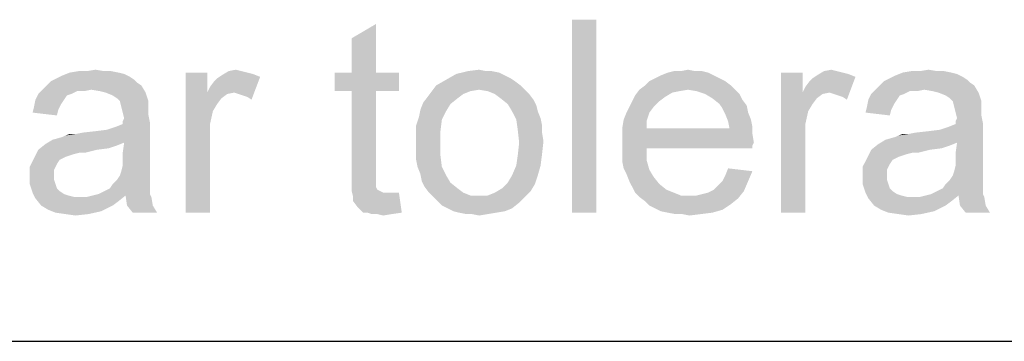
# Paper-space layout '61767N-2-A-2_1_2' of a CAD drawing. Header units: millimetres. Extents: x 0 to 594, y 1 to 420.
# Tile 35 of 83: x 458.03 to 465.68, y 55.66 to 58.16. Entities that reach past the tile are written whole.
import ezdxf

# ---------------------------------------------------------------- set-up
doc = ezdxf.new("R2010")
doc.units = ezdxf.units.MM
doc.header["$LTSCALE"] = 32.67
doc.layers.add('61767N-2-A-2_DXF_FORMAT', color=7, linetype='CONTINUOUS')
doc.layers.add('DETAIL', color=7, linetype='CONTINUOUS')

psp = doc.layouts.new('61767N-2-A-2_1_2')

# ---------------------------------------------------------------- linework, layer by layer
at = {"layer": '61767N-2-A-2_DXF_FORMAT', "color": 2, "linetype": 'Continuous'}
psp.add_line((409, 55.662), (484, 55.662), dxfattribs=at)
at = {"layer": 'DETAIL', "color": 2, "linetype": 'Continuous'}
for points in [[(460.6101, 57.7509), (460.6101, 58.0176), (460.799, 58.1287)], [(460.6101, 57.7509), (460.799, 58.1287), (460.799, 57.7509)], [(462.5101, 58.162), (462.3212, 56.662), (462.3212, 58.162)], [(462.3212, 56.662), (462.5101, 58.162), (462.5101, 56.662)], [(458.8879, 57.7176), (458.3212, 57.7064), (458.3656, 57.7287)], [(458.3212, 57.7064), (458.8879, 57.7176), (458.9212, 57.6953)], [(458.799, 57.7509), (458.8434, 57.7398), (458.3656, 57.7287)], [(458.799, 57.7509), (458.3656, 57.7287), (458.4212, 57.7509)], [(458.3656, 57.7287), (458.8434, 57.7398), (458.8879, 57.7176)], [(458.6879, 57.762), (458.7434, 57.762), (458.4212, 57.7509)], [(458.5545, 57.762), (458.6879, 57.762), (458.4212, 57.7509)], [(458.5545, 57.762), (458.4212, 57.7509), (458.4879, 57.762)], [(458.4212, 57.7509), (458.7434, 57.762), (458.799, 57.7509)], [(458.5545, 57.762), (458.6212, 57.7731), (458.6879, 57.762)], [(459.4879, 57.7509), (459.4879, 57.5953), (459.3212, 56.662)], [(459.4879, 57.7509), (459.3212, 56.662), (459.3212, 57.7509)], [(459.4879, 57.5953), (459.5101, 57.6398), (459.899, 57.7176)], [(459.699, 57.5953), (459.4879, 57.5953), (459.899, 57.7176)], [(459.5101, 57.6398), (459.5434, 57.6842), (459.899, 57.7176)], [(459.5434, 57.6842), (459.5656, 57.7064), (459.899, 57.7176)], [(459.899, 57.7176), (459.5656, 57.7064), (459.599, 57.7287)], [(459.7545, 57.762), (459.799, 57.7509), (459.599, 57.7287)], [(459.7545, 57.762), (459.599, 57.7287), (459.6545, 57.762)], [(459.799, 57.7509), (459.8434, 57.7398), (459.599, 57.7287)], [(459.599, 57.7287), (459.8434, 57.7398), (459.899, 57.7176)], [(459.6545, 57.762), (459.7101, 57.7731), (459.7545, 57.762)], [(459.7323, 57.5842), (459.699, 57.5953), (459.899, 57.7176)], [(459.7656, 57.5731), (459.7323, 57.5842), (459.899, 57.7176)], [(459.799, 57.562), (459.7656, 57.5731), (459.899, 57.7176)], [(459.799, 57.562), (459.899, 57.7176), (459.8323, 57.5398)], [(460.799, 57.7509), (460.9767, 57.7509), (460.4767, 57.6064)], [(460.6101, 57.7509), (460.799, 57.7509), (460.4767, 57.6064)], [(460.6101, 57.7509), (460.4767, 57.6064), (460.4767, 57.7509)], [(460.6101, 57.6064), (460.4767, 57.6064), (460.9767, 57.7509)], [(460.799, 57.6064), (460.6101, 57.6064), (460.9767, 57.7509)], [(460.799, 57.6064), (460.9767, 57.7509), (460.9767, 57.6064)], [(461.799, 57.7287), (461.3434, 57.6953), (461.4212, 57.7398)], [(461.799, 57.7287), (461.8434, 57.7064), (461.3434, 57.6953)], [(461.699, 57.762), (461.7545, 57.7509), (461.4212, 57.7398)], [(461.6545, 57.762), (461.699, 57.762), (461.4212, 57.7398)], [(461.6545, 57.762), (461.4212, 57.7398), (461.5101, 57.762)], [(461.4212, 57.7398), (461.7545, 57.7509), (461.799, 57.7287)], [(461.5101, 57.762), (461.599, 57.7731), (461.6545, 57.762)], [(463.4212, 57.7287), (462.9656, 57.7064), (463.0101, 57.7287)], [(462.9656, 57.7064), (463.4212, 57.7287), (463.4656, 57.7064)], [(463.3767, 57.7509), (463.0101, 57.7287), (463.0656, 57.7509)], [(463.0101, 57.7287), (463.3767, 57.7509), (463.4212, 57.7287)], [(463.2767, 57.762), (463.3323, 57.762), (463.0656, 57.7509)], [(463.1656, 57.762), (463.2767, 57.762), (463.0656, 57.7509)], [(463.1656, 57.762), (463.0656, 57.7509), (463.1101, 57.762)], [(463.0656, 57.7509), (463.3323, 57.762), (463.3767, 57.7509)], [(463.1656, 57.762), (463.2212, 57.7731), (463.2767, 57.762)], [(464.1101, 57.7509), (464.1101, 57.5953), (463.9434, 56.662)], [(464.1101, 57.7509), (463.9434, 56.662), (463.9434, 57.7509)], [(464.1101, 57.5953), (464.1323, 57.6398), (464.5212, 57.7176)], [(464.3212, 57.5953), (464.1101, 57.5953), (464.5212, 57.7176)], [(464.1323, 57.6398), (464.1656, 57.6842), (464.5212, 57.7176)], [(464.1656, 57.6842), (464.1879, 57.7064), (464.5212, 57.7176)], [(464.5212, 57.7176), (464.1879, 57.7064), (464.2212, 57.7287)], [(464.3767, 57.762), (464.4212, 57.7509), (464.2212, 57.7287)], [(464.3767, 57.762), (464.2212, 57.7287), (464.2767, 57.762)], [(464.4212, 57.7509), (464.4656, 57.7398), (464.2212, 57.7287)], [(464.2212, 57.7287), (464.4656, 57.7398), (464.5212, 57.7176)], [(464.2767, 57.762), (464.3323, 57.7731), (464.3767, 57.762)], [(464.3545, 57.5842), (464.3212, 57.5953), (464.5212, 57.7176)], [(464.3879, 57.5731), (464.3545, 57.5842), (464.5212, 57.7176)], [(464.4212, 57.562), (464.3879, 57.5731), (464.5212, 57.7176)], [(464.4212, 57.562), (464.5212, 57.7176), (464.4545, 57.5398)], [(465.3545, 57.7176), (464.7879, 57.7064), (464.8323, 57.7287)], [(464.7879, 57.7064), (465.3545, 57.7176), (465.3879, 57.6953)], [(465.2656, 57.7509), (465.3101, 57.7398), (464.8323, 57.7287)], [(465.2656, 57.7509), (464.8323, 57.7287), (464.8879, 57.7509)], [(464.8323, 57.7287), (465.3101, 57.7398), (465.3545, 57.7176)], [(465.1545, 57.762), (465.2101, 57.762), (464.8879, 57.7509)], [(465.0212, 57.762), (465.1545, 57.762), (464.8879, 57.7509)], [(465.0212, 57.762), (464.8879, 57.7509), (464.9545, 57.762)], [(464.8879, 57.7509), (465.2101, 57.762), (465.2656, 57.7509)], [(465.0212, 57.762), (465.0879, 57.7731), (465.1545, 57.762)], [(458.9767, 57.6509), (458.2101, 57.6176), (458.2434, 57.6509)], [(458.5879, 57.6176), (458.2101, 57.6176), (458.9767, 57.6509)], [(458.9434, 57.6731), (458.2434, 57.6509), (458.2767, 57.6842)], [(458.2434, 57.6509), (458.9434, 57.6731), (458.9767, 57.6509)], [(458.9212, 57.6953), (458.2767, 57.6842), (458.3212, 57.7064)], [(458.2767, 57.6842), (458.9212, 57.6953), (458.9434, 57.6731)], [(458.6545, 57.6064), (458.5879, 57.6176), (458.9767, 57.6509)], [(458.699, 57.5953), (458.6545, 57.6064), (458.9767, 57.6509)], [(458.699, 57.5953), (458.9767, 57.6509), (459.0101, 57.5953)], [(461.9212, 57.6509), (461.599, 57.6176), (461.2323, 57.6064)], [(461.9212, 57.6509), (461.2323, 57.6064), (461.2656, 57.6509)], [(461.8767, 57.6842), (461.2656, 57.6509), (461.3434, 57.6953)], [(461.2656, 57.6509), (461.8767, 57.6842), (461.9212, 57.6509)], [(461.3434, 57.6953), (461.8434, 57.7064), (461.8767, 57.6842)], [(461.599, 57.6176), (461.9212, 57.6509), (461.9545, 57.6176)], [(463.5545, 57.6509), (462.8434, 57.6176), (462.8879, 57.6509)], [(463.2212, 57.6176), (462.8434, 57.6176), (463.5545, 57.6509)], [(463.5101, 57.6842), (462.8879, 57.6509), (462.9212, 57.6842)], [(462.8879, 57.6509), (463.5101, 57.6842), (463.5545, 57.6509)], [(463.4656, 57.7064), (462.9212, 57.6842), (462.9656, 57.7064)], [(462.9212, 57.6842), (463.4656, 57.7064), (463.5101, 57.6842)], [(463.2212, 57.6176), (463.5545, 57.6509), (463.5879, 57.6176)], [(465.4434, 57.6509), (464.6767, 57.6176), (464.7101, 57.6509)], [(465.0545, 57.6176), (464.6767, 57.6176), (465.4434, 57.6509)], [(465.4101, 57.6731), (464.7101, 57.6509), (464.7434, 57.6842)], [(464.7101, 57.6509), (465.4101, 57.6731), (465.4434, 57.6509)], [(465.3879, 57.6953), (464.7434, 57.6842), (464.7879, 57.7064)], [(464.7434, 57.6842), (465.3879, 57.6953), (465.4101, 57.6731)], [(465.1212, 57.6064), (465.0545, 57.6176), (465.4434, 57.6509)], [(465.1656, 57.5953), (465.1212, 57.6064), (465.4434, 57.6509)], [(465.1656, 57.5953), (465.4434, 57.6509), (465.4767, 57.5953)], [(458.4323, 57.5842), (458.399, 57.5731), (458.1545, 57.5398)], [(458.4323, 57.5842), (458.1545, 57.5398), (458.1767, 57.5842)], [(458.1545, 57.5398), (458.399, 57.5731), (458.3767, 57.5398)], [(458.5879, 57.6176), (458.4767, 57.6064), (458.1767, 57.5842)], [(458.5879, 57.6176), (458.1767, 57.5842), (458.2101, 57.6176)], [(458.1767, 57.5842), (458.4767, 57.6064), (458.4323, 57.5842)], [(458.4767, 57.6064), (458.5879, 57.6176), (458.5323, 57.6064)], [(459.0101, 57.5953), (458.7545, 57.5731), (458.699, 57.5953)], [(458.7879, 57.5509), (458.7545, 57.5731), (459.0101, 57.5953)], [(458.8101, 57.5287), (458.7879, 57.5509), (459.0101, 57.5953)], [(458.8101, 57.5287), (459.0101, 57.5953), (459.0323, 57.5287)], [(459.4879, 57.5953), (459.5323, 57.4509), (459.3212, 56.662)], [(459.4879, 57.5953), (459.699, 57.5953), (459.6434, 57.5842)], [(459.4879, 57.5953), (459.6434, 57.5842), (459.599, 57.5509)], [(459.4879, 57.5953), (459.599, 57.5509), (459.5656, 57.5064)], [(459.4879, 57.5953), (459.5656, 57.5064), (459.5323, 57.4509)], [(460.799, 57.6064), (460.6101, 56.9731), (460.6101, 57.6064)], [(460.6101, 56.9731), (460.799, 57.6064), (460.799, 56.962)], [(461.5323, 57.6064), (461.4767, 57.5842), (461.199, 57.562)], [(461.5323, 57.6064), (461.199, 57.562), (461.2323, 57.6064)], [(461.199, 57.562), (461.4767, 57.5842), (461.4323, 57.5509)], [(461.2323, 57.6064), (461.599, 57.6176), (461.5323, 57.6064)], [(461.9545, 57.6176), (461.6656, 57.6064), (461.599, 57.6176)], [(461.7212, 57.5842), (461.6656, 57.6064), (461.9545, 57.6176)], [(461.7212, 57.5842), (461.9545, 57.6176), (461.9879, 57.5842)], [(461.9879, 57.5842), (461.7656, 57.5509), (461.7212, 57.5842)], [(461.7656, 57.5509), (461.9879, 57.5842), (462.0212, 57.5398)], [(463.0434, 57.562), (462.7879, 57.5287), (462.8101, 57.5731)], [(463.2212, 57.6176), (463.1545, 57.6064), (462.8101, 57.5731)], [(463.2212, 57.6176), (462.8101, 57.5731), (462.8434, 57.6176)], [(463.1545, 57.6064), (463.099, 57.5953), (462.8101, 57.5731)], [(462.8101, 57.5731), (463.099, 57.5953), (463.0434, 57.562)], [(463.5879, 57.6176), (463.2879, 57.6064), (463.2212, 57.6176)], [(463.3545, 57.5842), (463.2879, 57.6064), (463.5879, 57.6176)], [(463.3545, 57.5842), (463.5879, 57.6176), (463.6212, 57.5842)], [(463.6212, 57.5842), (463.4101, 57.5509), (463.3545, 57.5842)], [(463.4101, 57.5509), (463.6212, 57.5842), (463.6434, 57.5398)], [(464.1101, 57.5953), (464.1545, 57.4509), (463.9434, 56.662)], [(464.1101, 57.5953), (464.3212, 57.5953), (464.2656, 57.5842)], [(464.1101, 57.5953), (464.2656, 57.5842), (464.2212, 57.5509)], [(464.1101, 57.5953), (464.2212, 57.5509), (464.1879, 57.5064)], [(464.1101, 57.5953), (464.1879, 57.5064), (464.1545, 57.4509)], [(464.899, 57.5842), (464.8656, 57.5731), (464.6212, 57.5398)], [(464.899, 57.5842), (464.6212, 57.5398), (464.6434, 57.5842)], [(464.6212, 57.5398), (464.8656, 57.5731), (464.8434, 57.5398)], [(465.0545, 57.6176), (464.9434, 57.6064), (464.6434, 57.5842)], [(465.0545, 57.6176), (464.6434, 57.5842), (464.6767, 57.6176)], [(464.6434, 57.5842), (464.9434, 57.6064), (464.899, 57.5842)], [(464.9434, 57.6064), (465.0545, 57.6176), (464.999, 57.6064)], [(465.4767, 57.5953), (465.2212, 57.5731), (465.1656, 57.5953)], [(465.2545, 57.5509), (465.2212, 57.5731), (465.4767, 57.5953)], [(465.2767, 57.5287), (465.2545, 57.5509), (465.4767, 57.5953)], [(465.2767, 57.5287), (465.4767, 57.5953), (465.499, 57.5287)], [(458.3767, 57.5398), (458.3545, 57.5064), (458.1434, 57.4842)], [(458.3767, 57.5398), (458.1434, 57.4842), (458.1545, 57.5398)], [(458.1434, 57.4842), (458.3545, 57.5064), (458.3323, 57.462)], [(459.0323, 57.5287), (458.8212, 57.4842), (458.8101, 57.5287)], [(459.0323, 57.5287), (459.0323, 57.4953), (458.8212, 57.4842)], [(458.8212, 57.4842), (459.0323, 57.4953), (459.0323, 57.462)], [(461.3767, 57.5064), (461.1434, 57.462), (461.1656, 57.5176)], [(461.1434, 57.462), (461.3767, 57.5064), (461.3434, 57.4509)], [(461.4323, 57.5509), (461.1656, 57.5176), (461.199, 57.562)], [(461.1656, 57.5176), (461.4323, 57.5509), (461.3767, 57.5064)], [(462.0212, 57.5398), (461.8212, 57.5064), (461.7656, 57.5509)], [(461.8212, 57.5064), (462.0212, 57.5398), (462.0434, 57.4953)], [(462.0434, 57.4953), (461.8545, 57.4509), (461.8212, 57.5064)], [(461.8545, 57.4509), (462.0434, 57.4953), (462.0545, 57.4509)], [(462.999, 57.5287), (462.7656, 57.4842), (462.7879, 57.5287)], [(462.7656, 57.4842), (462.999, 57.5287), (462.9545, 57.4842)], [(462.7879, 57.5287), (463.0434, 57.562), (462.999, 57.5287)], [(463.6434, 57.5398), (463.4656, 57.5064), (463.4101, 57.5509)], [(463.4656, 57.5064), (463.6434, 57.5398), (463.6767, 57.4953)], [(463.6767, 57.4953), (463.4879, 57.4731), (463.4656, 57.5064)], [(463.4879, 57.4731), (463.6767, 57.4953), (463.6879, 57.4398)], [(464.8434, 57.5398), (464.8212, 57.5064), (464.6101, 57.4842)], [(464.8434, 57.5398), (464.6101, 57.4842), (464.6212, 57.5398)], [(464.6101, 57.4842), (464.8212, 57.5064), (464.799, 57.462)], [(465.499, 57.5287), (465.2879, 57.4842), (465.2767, 57.5287)], [(465.499, 57.5287), (465.499, 57.4953), (465.2879, 57.4842)], [(465.2879, 57.4842), (465.499, 57.4953), (465.499, 57.462)], [(458.3323, 57.462), (458.1323, 57.4398), (458.1434, 57.4842)], [(458.1323, 57.4398), (458.3323, 57.462), (458.3212, 57.4176)], [(459.0323, 57.462), (458.8323, 57.4398), (458.8212, 57.4842)], [(458.8323, 57.4398), (459.0323, 57.462), (459.0323, 57.4176)], [(459.0323, 57.4176), (458.8434, 57.3953), (458.8323, 57.4398)], [(458.8323, 57.3731), (458.8434, 57.3953), (459.0323, 57.4176)], [(458.8323, 57.3731), (459.0323, 57.4176), (459.0434, 57.362)], [(459.5323, 57.4509), (459.5101, 57.3509), (459.3212, 56.662)], [(461.3434, 57.4509), (461.1323, 57.4064), (461.1434, 57.462)], [(461.1323, 57.4064), (461.3434, 57.4509), (461.3101, 57.3842)], [(462.0545, 57.4509), (461.8879, 57.3842), (461.8545, 57.4509)], [(462.0545, 57.4509), (462.0767, 57.3953), (461.8879, 57.3842)], [(462.9212, 57.4398), (462.7212, 57.3842), (462.7434, 57.4398)], [(462.7212, 57.3842), (462.9212, 57.4398), (462.899, 57.3731)], [(462.9545, 57.4842), (462.7434, 57.4398), (462.7656, 57.4842)], [(462.7434, 57.4398), (462.9545, 57.4842), (462.9212, 57.4398)], [(463.6879, 57.4398), (463.5101, 57.4287), (463.4879, 57.4731)], [(463.5101, 57.4287), (463.6879, 57.4398), (463.7101, 57.3842)], [(463.7101, 57.3842), (463.5323, 57.3731), (463.5101, 57.4287)], [(464.1545, 57.4509), (464.1323, 57.3509), (463.9434, 56.662)], [(464.799, 57.462), (464.599, 57.4398), (464.6101, 57.4842)], [(464.599, 57.4398), (464.799, 57.462), (464.7879, 57.4176)], [(465.499, 57.462), (465.299, 57.4398), (465.2879, 57.4842)], [(465.299, 57.4398), (465.499, 57.462), (465.499, 57.4176)], [(465.499, 57.4176), (465.3101, 57.3953), (465.299, 57.4398)], [(465.299, 57.3731), (465.3101, 57.3953), (465.499, 57.4176)], [(465.299, 57.3731), (465.499, 57.4176), (465.5101, 57.362)], [(458.2879, 57.2287), (458.7101, 57.3064), (459.0434, 57.362)], [(458.8434, 57.2064), (458.2879, 57.2287), (459.0434, 57.362)], [(458.7101, 57.3064), (458.7767, 57.3287), (459.0434, 57.362)], [(458.7767, 57.3287), (458.8323, 57.3509), (459.0434, 57.362)], [(459.0434, 57.362), (458.8323, 57.3509), (458.8323, 57.3731)], [(458.8323, 57.1287), (458.8434, 57.2064), (459.0434, 57.362)], [(458.8323, 57.1287), (459.0434, 57.362), (459.0434, 57.1176)], [(459.5101, 57.3509), (459.5101, 57.2287), (459.3212, 56.662)], [(461.3101, 57.3842), (461.1101, 57.3398), (461.1323, 57.4064)], [(461.1101, 57.3398), (461.3101, 57.3842), (461.299, 57.2953)], [(461.299, 57.2953), (461.1101, 57.2731), (461.1101, 57.3398)], [(461.8879, 57.3842), (462.0767, 57.3953), (462.0879, 57.3398)], [(462.0879, 57.3398), (461.899, 57.3064), (461.8879, 57.3842)], [(461.899, 57.3064), (462.0879, 57.3398), (462.0879, 57.2842)], [(462.899, 57.3731), (462.7101, 57.3176), (462.7212, 57.3842)], [(462.7101, 57.3176), (462.899, 57.3731), (462.899, 57.3176)], [(463.5323, 57.3731), (463.7101, 57.3842), (463.7212, 57.3287)], [(463.7212, 57.3287), (463.5434, 57.3176), (463.5323, 57.3731)], [(464.1323, 57.3509), (464.1323, 57.2287), (463.9434, 56.662)], [(464.7545, 57.2287), (465.1767, 57.3064), (465.5101, 57.362)], [(465.3101, 57.2064), (464.7545, 57.2287), (465.5101, 57.362)], [(465.1767, 57.3064), (465.2434, 57.3287), (465.5101, 57.362)], [(465.2434, 57.3287), (465.299, 57.3509), (465.5101, 57.362)], [(465.5101, 57.362), (465.299, 57.3509), (465.299, 57.3731)], [(465.299, 57.1287), (465.3101, 57.2064), (465.5101, 57.362)], [(465.299, 57.1287), (465.5101, 57.362), (465.5101, 57.1176)], [(458.2879, 57.2287), (458.3656, 57.2509), (458.7101, 57.3064)], [(458.3656, 57.2509), (458.3879, 57.262), (458.7101, 57.3064)], [(458.3879, 57.262), (458.4656, 57.2731), (458.7101, 57.3064)], [(458.4656, 57.2731), (458.3879, 57.262), (458.4212, 57.2731)], [(458.4656, 57.2731), (458.6212, 57.2953), (458.7101, 57.3064)], [(458.4656, 57.2731), (458.5212, 57.2842), (458.6212, 57.2953)], [(461.1101, 57.2064), (461.1101, 57.2731), (461.299, 57.2953)], [(461.1101, 57.2064), (461.299, 57.2953), (461.299, 57.2064)], [(462.0879, 57.2842), (461.9101, 57.2064), (461.899, 57.3064)], [(462.0879, 57.2842), (462.099, 57.2176), (461.9101, 57.2064)], [(463.5434, 57.3176), (463.7212, 57.2731), (462.7101, 57.262)], [(462.899, 57.3176), (463.5434, 57.3176), (462.7101, 57.262)], [(462.899, 57.3176), (462.7101, 57.262), (462.7101, 57.3176)], [(462.7101, 57.262), (463.7212, 57.2731), (463.7323, 57.2064)], [(463.7323, 57.2064), (462.7101, 57.1953), (462.7101, 57.262)], [(463.5434, 57.3176), (463.7212, 57.3287), (463.7212, 57.2731)], [(464.7545, 57.2287), (464.8323, 57.2509), (465.1767, 57.3064)], [(464.8323, 57.2509), (464.8545, 57.262), (465.1767, 57.3064)], [(464.8545, 57.262), (464.9323, 57.2731), (465.1767, 57.3064)], [(464.9323, 57.2731), (464.8545, 57.262), (464.8879, 57.2731)], [(464.9323, 57.2731), (465.0879, 57.2953), (465.1767, 57.3064)], [(464.9323, 57.2731), (464.9879, 57.2842), (465.0879, 57.2953)], [(458.7879, 57.1842), (458.1767, 57.1509), (458.2323, 57.1953)], [(458.7879, 57.1842), (458.7212, 57.162), (458.1767, 57.1509)], [(458.8434, 57.2064), (458.2323, 57.1953), (458.2879, 57.2287)], [(458.2323, 57.1953), (458.8434, 57.2064), (458.7879, 57.1842)], [(459.3212, 56.662), (459.5101, 57.2287), (459.5101, 56.662)], [(461.299, 57.2064), (461.1101, 57.1398), (461.1101, 57.2064)], [(461.1101, 57.1398), (461.299, 57.2064), (461.299, 57.1064)], [(462.0879, 57.1176), (461.899, 57.1064), (461.9101, 57.2064)], [(461.9101, 57.2064), (462.099, 57.2176), (462.0879, 57.1176)], [(462.7101, 57.1953), (463.7323, 57.2064), (463.7212, 57.1842)], [(462.7101, 57.1953), (463.7212, 57.1842), (462.899, 57.162)], [(462.899, 57.162), (462.7101, 57.1287), (462.7101, 57.1953)], [(462.899, 57.162), (463.7212, 57.1842), (463.7212, 57.162)], [(463.9434, 56.662), (464.1323, 57.2287), (464.1323, 56.662)], [(465.2545, 57.1842), (464.6434, 57.1509), (464.699, 57.1953)], [(465.2545, 57.1842), (465.1879, 57.162), (464.6434, 57.1509)], [(465.3101, 57.2064), (464.699, 57.1953), (464.7545, 57.2287)], [(464.699, 57.1953), (465.3101, 57.2064), (465.2545, 57.1842)], [(458.6323, 57.1509), (458.499, 57.1287), (458.1434, 57.0842)], [(458.6323, 57.1509), (458.1434, 57.0842), (458.1767, 57.1509)], [(458.499, 57.1287), (458.4545, 57.1176), (458.1434, 57.0842)], [(458.4545, 57.1176), (458.4212, 57.1064), (458.1434, 57.0842)], [(458.4212, 57.1064), (458.3879, 57.0953), (458.1434, 57.0842)], [(458.1767, 57.1509), (458.7212, 57.162), (458.6323, 57.1509)], [(458.499, 57.1287), (458.6323, 57.1509), (458.5434, 57.1287)], [(459.0434, 57.1176), (458.8323, 57.0731), (458.8323, 57.1287)], [(458.8323, 57.0731), (459.0434, 57.1176), (459.0434, 57.0509)], [(461.299, 57.1064), (461.1101, 57.0731), (461.1101, 57.1398)], [(461.1212, 57.0176), (461.1101, 57.0731), (461.299, 57.1064)], [(461.1212, 57.0176), (461.299, 57.1064), (461.3101, 57.0176)], [(461.8879, 57.0287), (461.899, 57.1064), (462.0879, 57.1176)], [(461.8879, 57.0287), (462.0879, 57.1176), (462.0767, 57.0287)], [(462.7101, 57.1287), (462.899, 57.162), (462.899, 57.0731)], [(462.899, 57.0731), (462.7101, 57.062), (462.7101, 57.1287)], [(465.099, 57.1509), (464.9656, 57.1287), (464.6101, 57.0842)], [(465.099, 57.1509), (464.6101, 57.0842), (464.6434, 57.1509)], [(464.9656, 57.1287), (464.9212, 57.1176), (464.6101, 57.0842)], [(464.9212, 57.1176), (464.8879, 57.1064), (464.6101, 57.0842)], [(464.8879, 57.1064), (464.8545, 57.0953), (464.6101, 57.0842)], [(464.6434, 57.1509), (465.1879, 57.162), (465.099, 57.1509)], [(464.9656, 57.1287), (465.099, 57.1509), (465.0101, 57.1287)], [(465.5101, 57.1176), (465.299, 57.0731), (465.299, 57.1287)], [(465.299, 57.0731), (465.5101, 57.1176), (465.5101, 57.0509)], [(458.3434, 57.0731), (458.1101, 57.0176), (458.1434, 57.0842)], [(458.3434, 57.0731), (458.3212, 57.0398), (458.1101, 57.0176)], [(458.1101, 57.0176), (458.3212, 57.0398), (458.299, 56.9953)], [(458.1434, 57.0842), (458.3879, 57.0953), (458.3434, 57.0731)], [(459.0434, 56.9953), (458.8212, 56.9842), (458.8323, 57.0287)], [(459.0434, 57.0509), (458.8323, 57.0287), (458.8323, 57.0731)], [(458.8323, 57.0287), (459.0434, 57.0509), (459.0434, 56.9953)], [(462.0767, 57.0287), (461.8545, 56.9509), (461.8879, 57.0287)], [(461.8545, 56.9509), (462.0767, 57.0287), (462.0545, 56.9509)], [(462.7212, 57.0064), (462.7101, 57.062), (462.899, 57.0731)], [(462.7212, 57.0064), (462.899, 57.0731), (462.9212, 56.9953)], [(464.8101, 57.0731), (464.5767, 57.0176), (464.6101, 57.0842)], [(464.8101, 57.0731), (464.7879, 57.0398), (464.5767, 57.0176)], [(464.5767, 57.0176), (464.7879, 57.0398), (464.7656, 56.9953)], [(464.6101, 57.0842), (464.8545, 57.0953), (464.8101, 57.0731)], [(465.5101, 56.9953), (465.2879, 56.9842), (465.299, 57.0287)], [(465.5101, 57.0509), (465.299, 57.0287), (465.299, 57.0731)], [(465.299, 57.0287), (465.5101, 57.0509), (465.5101, 56.9953)], [(458.299, 56.9953), (458.1101, 56.9398), (458.1101, 57.0176)], [(458.299, 56.9953), (458.299, 56.9509), (458.1101, 56.9398)], [(458.8101, 56.9509), (458.8212, 56.9842), (459.0434, 56.9953)], [(458.8101, 56.9509), (459.0434, 56.9953), (459.0434, 56.9509)], [(460.799, 56.962), (460.6101, 56.8953), (460.6101, 56.9731)], [(460.799, 56.962), (460.799, 56.9287), (460.6101, 56.8953)], [(461.3101, 57.0176), (461.1434, 56.962), (461.1212, 57.0176)], [(461.1434, 56.962), (461.3101, 57.0176), (461.3434, 56.9509)], [(461.3434, 56.9509), (461.1545, 56.9064), (461.1434, 56.962)], [(462.9212, 56.9953), (462.7434, 56.962), (462.7212, 57.0064)], [(462.7434, 56.962), (462.9212, 56.9953), (462.9545, 56.9398)], [(462.9545, 56.9398), (462.7656, 56.9064), (462.7434, 56.962)], [(463.4879, 56.9064), (463.5101, 56.9509), (463.7212, 56.9842)], [(463.4879, 56.9064), (463.7212, 56.9842), (463.6879, 56.9064)], [(463.7212, 56.9842), (463.5101, 56.9509), (463.5323, 57.0064)], [(464.7656, 56.9953), (464.5767, 56.9398), (464.5767, 57.0176)], [(464.7656, 56.9953), (464.7656, 56.9509), (464.5767, 56.9398)], [(465.2767, 56.9509), (465.2879, 56.9842), (465.5101, 56.9953)], [(465.2767, 56.9509), (465.5101, 56.9953), (465.5101, 56.9509)], [(458.1101, 56.9398), (458.299, 56.9509), (458.299, 56.9176)], [(458.299, 56.9176), (458.1101, 56.8842), (458.1101, 56.9398)], [(458.1101, 56.8842), (458.299, 56.9176), (458.3101, 56.8842)], [(458.3101, 56.8842), (458.1323, 56.8176), (458.1101, 56.8842)], [(458.3101, 56.8842), (458.3212, 56.8509), (458.1323, 56.8176)], [(459.0434, 56.862), (458.7323, 56.8509), (458.7545, 56.8842)], [(459.0434, 56.9064), (458.7545, 56.8842), (458.7879, 56.9176)], [(458.7545, 56.8842), (459.0434, 56.9064), (459.0434, 56.862)], [(459.0434, 56.9509), (458.7879, 56.9176), (458.8101, 56.9509)], [(458.7879, 56.9176), (459.0434, 56.9509), (459.0434, 56.9064)], [(460.6101, 56.8953), (460.799, 56.9287), (460.799, 56.8953)], [(460.799, 56.8953), (460.799, 56.8731), (460.6101, 56.8287)], [(460.799, 56.8953), (460.6101, 56.8287), (460.6101, 56.8953)], [(461.1545, 56.9064), (461.3434, 56.9509), (461.3767, 56.8953)], [(461.3767, 56.8953), (461.1767, 56.862), (461.1545, 56.9064)], [(461.1767, 56.862), (461.3767, 56.8953), (461.4323, 56.8509)], [(462.0323, 56.8842), (461.7767, 56.8509), (461.8212, 56.8953)], [(461.7767, 56.8509), (462.0323, 56.8842), (461.999, 56.8287)], [(462.0545, 56.9509), (461.8212, 56.8953), (461.8545, 56.9509)], [(461.8212, 56.8953), (462.0545, 56.9509), (462.0323, 56.8842)], [(462.7656, 56.9064), (462.9545, 56.9398), (462.999, 56.8842)], [(462.999, 56.8842), (462.7879, 56.862), (462.7656, 56.9064)], [(462.7879, 56.862), (462.999, 56.8842), (463.0545, 56.8398)], [(463.4212, 56.8398), (463.4545, 56.8731), (463.6879, 56.9064)], [(463.4212, 56.8398), (463.6879, 56.9064), (463.6545, 56.8287)], [(463.6879, 56.9064), (463.4545, 56.8731), (463.4879, 56.9064)], [(464.5767, 56.9398), (464.7656, 56.9509), (464.7656, 56.9176)], [(464.7656, 56.9176), (464.5767, 56.8842), (464.5767, 56.9398)], [(464.5767, 56.8842), (464.7656, 56.9176), (464.7767, 56.8842)], [(464.7767, 56.8842), (464.599, 56.8176), (464.5767, 56.8842)], [(464.7767, 56.8842), (464.7879, 56.8509), (464.599, 56.8176)], [(465.5101, 56.862), (465.199, 56.8509), (465.2212, 56.8842)], [(465.5101, 56.9064), (465.2212, 56.8842), (465.2545, 56.9176)], [(465.2212, 56.8842), (465.5101, 56.9064), (465.5101, 56.862)], [(465.5101, 56.9509), (465.2545, 56.9176), (465.2767, 56.9509)], [(465.2545, 56.9176), (465.5101, 56.9509), (465.5101, 56.9064)], [(458.3212, 56.8509), (458.3434, 56.8287), (458.1323, 56.8176)], [(458.1323, 56.8176), (458.3434, 56.8287), (458.3767, 56.8064)], [(458.3767, 56.8064), (458.1545, 56.7731), (458.1323, 56.8176)], [(458.3767, 56.8064), (458.4101, 56.7953), (458.1545, 56.7731)], [(459.0434, 56.8064), (458.599, 56.7953), (458.6434, 56.8064)], [(458.8545, 56.7953), (458.599, 56.7953), (459.0434, 56.8064)], [(458.6434, 56.8064), (458.6879, 56.8287), (459.0434, 56.8398)], [(458.6434, 56.8064), (459.0434, 56.8398), (459.0434, 56.8064)], [(459.0434, 56.8398), (458.6879, 56.8287), (458.7323, 56.8509)], [(458.7323, 56.8509), (459.0434, 56.862), (459.0434, 56.8398)], [(458.8545, 56.7953), (459.0434, 56.8064), (459.0545, 56.7842)], [(460.799, 56.8731), (460.799, 56.862), (460.6101, 56.8287)], [(460.799, 56.862), (460.8101, 56.8398), (460.6101, 56.8287)], [(460.6101, 56.8287), (460.8101, 56.8398), (460.8323, 56.8287)], [(460.8323, 56.8287), (460.6212, 56.7842), (460.6101, 56.8287)], [(460.8323, 56.8287), (460.8545, 56.8176), (460.6212, 56.7842)], [(460.9323, 56.8176), (460.9767, 56.8176), (460.6212, 56.7842)], [(460.899, 56.8176), (460.9323, 56.8176), (460.6212, 56.7842)], [(460.8545, 56.8176), (460.899, 56.8176), (460.6212, 56.7842)], [(460.6212, 56.7509), (460.6212, 56.7842), (460.9767, 56.8176)], [(460.6545, 56.7064), (460.6212, 56.7509), (460.9767, 56.8176)], [(460.699, 56.662), (460.6545, 56.7064), (460.9767, 56.8176)], [(460.7323, 56.662), (460.699, 56.662), (460.9767, 56.8176)], [(460.7323, 56.662), (460.9767, 56.8176), (460.999, 56.662)], [(461.4323, 56.8509), (461.2101, 56.8176), (461.1767, 56.862)], [(461.2101, 56.8176), (461.4323, 56.8509), (461.4767, 56.8176)], [(461.4767, 56.8176), (461.2434, 56.7842), (461.2101, 56.8176)], [(461.4767, 56.8176), (461.5323, 56.7953), (461.2434, 56.7842)], [(461.6656, 56.7953), (461.7212, 56.8176), (461.999, 56.8287)], [(461.6656, 56.7953), (461.999, 56.8287), (461.9545, 56.7842)], [(461.999, 56.8287), (461.7212, 56.8176), (461.7767, 56.8509)], [(463.0545, 56.8398), (462.8101, 56.8176), (462.7879, 56.862)], [(462.8101, 56.8176), (463.0545, 56.8398), (463.1101, 56.8176)], [(463.1101, 56.8176), (462.8434, 56.7842), (462.8101, 56.8176)], [(463.1101, 56.8176), (463.1656, 56.7953), (462.8434, 56.7842)], [(463.2879, 56.7953), (463.3323, 56.8064), (463.6545, 56.8287)], [(463.2879, 56.7953), (463.6545, 56.8287), (463.6101, 56.7731)], [(463.3323, 56.8064), (463.3767, 56.8176), (463.6545, 56.8287)], [(463.6545, 56.8287), (463.3767, 56.8176), (463.4212, 56.8398)], [(464.7879, 56.8509), (464.8101, 56.8287), (464.599, 56.8176)], [(464.599, 56.8176), (464.8101, 56.8287), (464.8434, 56.8064)], [(464.8434, 56.8064), (464.6212, 56.7731), (464.599, 56.8176)], [(464.8434, 56.8064), (464.8767, 56.7953), (464.6212, 56.7731)], [(465.5101, 56.8064), (465.0656, 56.7953), (465.1101, 56.8064)], [(465.3212, 56.7953), (465.0656, 56.7953), (465.5101, 56.8064)], [(465.1101, 56.8064), (465.1545, 56.8287), (465.5101, 56.8398)], [(465.1101, 56.8064), (465.5101, 56.8398), (465.5101, 56.8064)], [(465.5101, 56.8398), (465.1545, 56.8287), (465.199, 56.8509)], [(465.199, 56.8509), (465.5101, 56.862), (465.5101, 56.8398)], [(465.3212, 56.7953), (465.5101, 56.8064), (465.5212, 56.7842)], [(458.4101, 56.7953), (458.4545, 56.7842), (458.1545, 56.7731)], [(458.5101, 56.7842), (458.5545, 56.7842), (458.1545, 56.7731)], [(458.4545, 56.7842), (458.5101, 56.7842), (458.1545, 56.7731)], [(458.799, 56.7509), (458.1545, 56.7731), (458.5545, 56.7842)], [(458.799, 56.7509), (458.199, 56.7176), (458.1545, 56.7731)], [(458.199, 56.7176), (458.799, 56.7509), (458.7545, 56.7176)], [(458.8545, 56.7953), (458.5545, 56.7842), (458.599, 56.7953)], [(458.5545, 56.7842), (458.8545, 56.7953), (458.799, 56.7509)], [(459.0545, 56.7842), (458.8656, 56.7176), (458.8545, 56.7953)], [(458.8656, 56.7176), (459.0545, 56.7842), (459.0656, 56.7176)], [(461.599, 56.7953), (461.6656, 56.7953), (461.2434, 56.7842)], [(461.5323, 56.7953), (461.599, 56.7953), (461.2434, 56.7842)], [(461.9545, 56.7842), (461.2434, 56.7842), (461.6656, 56.7953)], [(461.9545, 56.7842), (461.2767, 56.7509), (461.2434, 56.7842)], [(461.2767, 56.7509), (461.9545, 56.7842), (461.9101, 56.7398)], [(461.9101, 56.7398), (461.3101, 56.7176), (461.2767, 56.7509)], [(461.3545, 56.6953), (461.3101, 56.7176), (461.9101, 56.7398)], [(461.3545, 56.6953), (461.9101, 56.7398), (461.8545, 56.6953)], [(463.2323, 56.7953), (463.2879, 56.7953), (462.8434, 56.7842)], [(463.1656, 56.7953), (463.2323, 56.7953), (462.8434, 56.7842)], [(463.6101, 56.7731), (462.8434, 56.7842), (463.2879, 56.7953)], [(463.6101, 56.7731), (462.8879, 56.7509), (462.8434, 56.7842)], [(462.8879, 56.7509), (463.6101, 56.7731), (463.5545, 56.7287)], [(463.5545, 56.7287), (462.9212, 56.7176), (462.8879, 56.7509)], [(462.9656, 56.6953), (462.9212, 56.7176), (463.5545, 56.7287)], [(462.9656, 56.6953), (463.5545, 56.7287), (463.4879, 56.6842)], [(464.8767, 56.7953), (464.9212, 56.7842), (464.6212, 56.7731)], [(464.9767, 56.7842), (465.0212, 56.7842), (464.6212, 56.7731)], [(464.9212, 56.7842), (464.9767, 56.7842), (464.6212, 56.7731)], [(465.2656, 56.7509), (464.6212, 56.7731), (465.0212, 56.7842)], [(465.2656, 56.7509), (464.6656, 56.7176), (464.6212, 56.7731)], [(464.6656, 56.7176), (465.2656, 56.7509), (465.2212, 56.7176)], [(465.3212, 56.7953), (465.0212, 56.7842), (465.0656, 56.7953)], [(465.0212, 56.7842), (465.3212, 56.7953), (465.2656, 56.7509)], [(465.5212, 56.7842), (465.3323, 56.7176), (465.3212, 56.7953)], [(465.3323, 56.7176), (465.5212, 56.7842), (465.5323, 56.7176)], [(458.7545, 56.7176), (458.2545, 56.6842), (458.199, 56.7176)], [(458.7545, 56.7176), (458.7101, 56.6953), (458.2545, 56.6842)], [(458.2545, 56.6842), (458.7101, 56.6953), (458.6656, 56.6731)], [(458.6656, 56.6731), (458.3101, 56.662), (458.2545, 56.6842)], [(458.3879, 56.6509), (458.3101, 56.662), (458.6656, 56.6731)], [(458.3879, 56.6509), (458.6656, 56.6731), (458.5656, 56.6509)], [(458.5656, 56.6509), (458.4656, 56.6398), (458.3879, 56.6509)], [(459.0656, 56.7176), (458.9101, 56.662), (458.8656, 56.7176)], [(458.9101, 56.662), (459.0656, 56.7176), (459.099, 56.662)], [(460.999, 56.662), (460.7656, 56.6509), (460.7323, 56.662)], [(460.8101, 56.6509), (460.7656, 56.6509), (460.999, 56.662)], [(460.8101, 56.6509), (460.999, 56.662), (460.9212, 56.6509)], [(460.9212, 56.6509), (460.8545, 56.6398), (460.8101, 56.6509)], [(461.8545, 56.6953), (461.399, 56.6731), (461.3545, 56.6953)], [(461.399, 56.6731), (461.8545, 56.6953), (461.799, 56.6731)], [(461.799, 56.6731), (461.4434, 56.662), (461.399, 56.6731)], [(461.4434, 56.662), (461.799, 56.6731), (461.7323, 56.662)], [(461.7323, 56.662), (461.499, 56.6509), (461.4434, 56.662)], [(461.5434, 56.6509), (461.499, 56.6509), (461.7323, 56.662)], [(461.5434, 56.6509), (461.7323, 56.662), (461.6656, 56.6509)], [(461.6656, 56.6509), (461.599, 56.6398), (461.5434, 56.6509)], [(463.4879, 56.6842), (463.0101, 56.6731), (462.9656, 56.6953)], [(463.0656, 56.662), (463.0101, 56.6731), (463.4879, 56.6842)], [(463.0656, 56.662), (463.4879, 56.6842), (463.4101, 56.662)], [(463.4101, 56.662), (463.1212, 56.6509), (463.0656, 56.662)], [(463.1767, 56.6509), (463.1212, 56.6509), (463.4101, 56.662)], [(463.1767, 56.6509), (463.4101, 56.662), (463.3212, 56.6509)], [(463.3212, 56.6509), (463.2323, 56.6398), (463.1767, 56.6509)], [(465.2212, 56.7176), (464.7212, 56.6842), (464.6656, 56.7176)], [(465.2212, 56.7176), (465.1767, 56.6953), (464.7212, 56.6842)], [(464.7212, 56.6842), (465.1767, 56.6953), (465.1323, 56.6731)], [(465.1323, 56.6731), (464.7767, 56.662), (464.7212, 56.6842)], [(464.8545, 56.6509), (464.7767, 56.662), (465.1323, 56.6731)], [(464.8545, 56.6509), (465.1323, 56.6731), (465.0323, 56.6509)], [(465.0323, 56.6509), (464.9323, 56.6398), (464.8545, 56.6509)], [(465.5323, 56.7176), (465.3767, 56.662), (465.3323, 56.7176)], [(465.3767, 56.662), (465.5323, 56.7176), (465.5656, 56.662)]]:
    psp.add_solid(points, dxfattribs=at)

doc.saveas('drawing.dxf')
